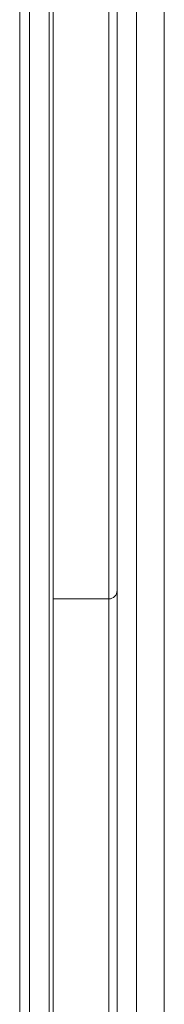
# Model space of a CAD drawing. Header units: millimetres. Extents: x -371 to 373, y -280 to 256.
# Tile 71 of 103: x -10 to -5, y 40 to 75. Entities that reach past the tile are written whole.
import ezdxf
from ezdxf.lldxf.tags import DXFTag

# ---------------------------------------------------------------- set-up
doc = ezdxf.new("R2010")
doc.units = ezdxf.units.MM
doc.header["$MEASUREMENT"] = 0
doc.layers.add('layer 1', color=7, linetype='Continuous')
tags = doc.linetypes.add('New Line123', pattern=[1.5, 1, -0.5]).pattern_tags.tags
tags[6:7] = [DXFTag(74, 4), DXFTag(75, 0), DXFTag(340, '0'), DXFTag(46, 1.0), DXFTag(50, 0.0), DXFTag(44, 0.0), DXFTag(45, 0.0)]
tags[4:5] = [DXFTag(74, 4), DXFTag(75, 0), DXFTag(340, '0'), DXFTag(46, 1.0), DXFTag(50, 0.0), DXFTag(44, 0.0), DXFTag(45, 0.0)]

msp = doc.modelspace()

# ---------------------------------------------------------------- linework, layer by layer
at = {"layer": 'layer 1', "lineweight": 9}
for points in [[(-8.7503, 20.4057), (-8.7503, 20.4057), (-8.7503, 188.1862), (-8.7503, 188.1862)], [(-9.9574, 188.0714), (-9.9574, 188.0714), (-9.9574, 20.381), (-9.9574, 20.381)], [(-9.6039, 20.3934), (-9.6039, 20.3934), (-9.6039, 188.0591), (-9.6039, 188.0591)], [(-8.8968, 188.0591), (-8.8968, 188.0591), (-8.8968, 20.3934), (-8.8968, 20.3934)], [(-6.7503, 32.2262), (-6.7503, 32.2262), (-6.7503, 99.2262), (-6.7503, 99.2262)], [(-6.4503, 98.9262), (-6.4503, 98.9262), (-6.4503, 32.5262), (-6.4503, 32.5262)], [(-8.7503, 54.4762), (-8.7503, 54.4762), (-6.7503, 54.4762), (-6.7503, 54.4762)]]:
    msp.add_open_spline(points, degree=3, dxfattribs=at)
at = {"layer": 'layer 1', "linetype": 'New Line123', "lineweight": 9}
msp.add_open_spline([(-4.7503, 21.905), (-4.7503, 21.905), (-4.7503, 184.9344), (-4.7503, 184.9344)], degree=3, dxfattribs=at)
at = {"layer": 'layer 1', "color": 155, "lineweight": 9}
msp.add_open_spline([(-5.7503, 152.1611), (-5.7503, 152.1611), (-5.7503, -22.9414), (-5.7503, -22.9414)], degree=3, dxfattribs=at)
at = {"layer": 'layer 1', "lineweight": 9}
msp.add_open_spline([(-6.7503, 54.4762), (-6.6708, 54.4762), (-6.5945, 54.5078), (-6.5382, 54.5641), (-6.5382, 54.5641), (-6.4819, 54.6203), (-6.4503, 54.6967), (-6.4503, 54.7762)], degree=3, knots=[0, 0, 0, 0, 0.3333333, 0.3333333, 0.3333333, 0.3333333, 1, 1, 1, 1], dxfattribs=at)

doc.saveas('drawing.dxf')
